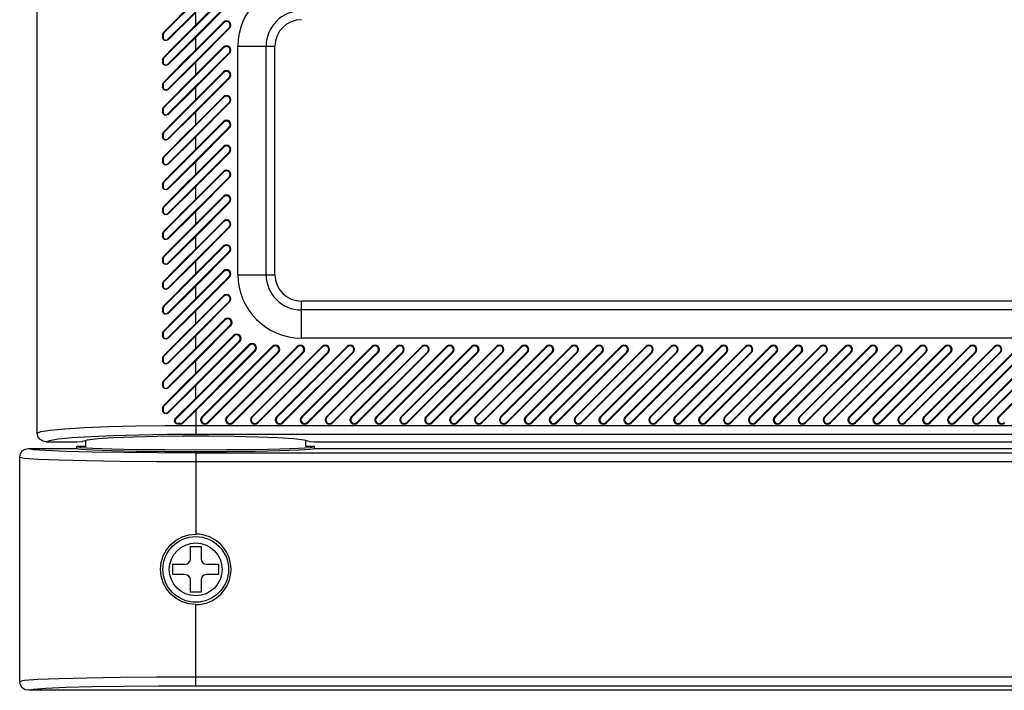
# Model space of a CAD drawing. Header units: millimetres. Extents: x 0 to 559, y 0 to 432.
# Tile 1 of 18: x 135 to 191, y 53 to 91. Entities that reach past the tile are written whole.
import ezdxf

# ---------------------------------------------------------------- set-up
doc = ezdxf.new("R2010")
doc.units = ezdxf.units.MM
doc.header["$LTSCALE"] = 30.734
doc.layers.get('0').update_dxf_attribs({"linetype": 'CONTINUOUS'})
doc.layers.add('02___PRT_ALL_AXES', color=7, linetype='CONTINUOUS')

msp = doc.modelspace()

# ---------------------------------------------------------------- linework, layer by layer
at = {"color": 7, "linetype": 'CONTINUOUS'}
for p, q in [((136.039, 67.304), (136.039, 98.304)), ((150.877, 97.7), (143.228, 90.051)), ((152.291, 97.7), (143.228, 88.637)), ((143.449, 89.689), (151.169, 97.408)), ((145.038, 90.508), (152.26, 97.731)), ((143.449, 88.275), (146.984, 91.809)), ((145.038, 89.801), (147.015, 91.778)), ((145.038, 90.508), (145.038, 91.215)), ((146.642, 90.636), (143.228, 87.223)), ((145.038, 89.094), (146.611, 90.667)), ((146.611, 90.667), (146.642, 90.636)), ((143.228, 90.051), (143.209, 90.071)), ((143.449, 86.861), (146.934, 90.345)), ((145.038, 88.387), (146.965, 90.314)), ((146.934, 90.345), (146.965, 90.314)), ((143.156, 89.941), (143.156, 89.799)), ((143.183, 89.941), (143.156, 89.941)), ((143.156, 89.799), (143.183, 89.799)), ((143.183, 89.941), (143.183, 89.799)), ((143.472, 89.667), (143.449, 89.689)), ((145.038, 89.094), (145.038, 89.801)), ((146.642, 89.222), (143.228, 85.809)), ((143.449, 85.446), (146.934, 88.93)), ((145.038, 87.68), (146.611, 89.253)), ((146.611, 89.253), (146.642, 89.222)), ((146.934, 88.93), (146.965, 88.9)), ((147.438, 76.304), (147.438, 89.304)), ((147.438, 89.304), (149.535, 89.304)), ((149.036, 76.304), (149.036, 89.304)), ((149.535, 76.304), (149.535, 89.304)), ((143.156, 88.527), (143.156, 88.385)), ((143.183, 88.527), (143.156, 88.527)), ((143.156, 88.385), (143.183, 88.385)), ((143.183, 88.527), (143.183, 88.385)), ((143.228, 88.637), (143.209, 88.656)), ((145.038, 86.973), (146.965, 88.9)), ((145.038, 87.68), (145.038, 88.387)), ((146.642, 87.808), (143.228, 84.395)), ((143.472, 88.252), (143.449, 88.275)), ((145.038, 86.266), (146.611, 87.839)), ((146.611, 87.839), (146.642, 87.808)), ((143.449, 84.032), (146.934, 87.516)), ((145.038, 85.559), (146.965, 87.485)), ((146.934, 87.516), (146.965, 87.485)), ((143.156, 87.112), (143.156, 86.971)), ((143.183, 87.112), (143.156, 87.112)), ((143.156, 86.971), (143.183, 86.971)), ((143.183, 87.112), (143.183, 86.971)), ((143.228, 87.223), (143.209, 87.242)), ((143.472, 86.838), (143.449, 86.861)), ((145.038, 86.266), (145.038, 86.973)), ((146.642, 86.394), (143.228, 82.98)), ((145.038, 84.851), (146.611, 86.425)), ((146.611, 86.425), (146.642, 86.394)), ((143.156, 85.698), (143.156, 85.557)), ((143.183, 85.698), (143.156, 85.698)), ((143.183, 85.698), (143.183, 85.557)), ((143.228, 85.809), (143.209, 85.828)), ((143.449, 82.618), (146.934, 86.102)), ((145.038, 84.144), (146.965, 86.071)), ((146.934, 86.102), (146.965, 86.071)), ((143.156, 85.557), (143.183, 85.557)), ((143.472, 85.424), (143.449, 85.446)), ((145.038, 84.851), (145.038, 85.559)), ((145.038, 83.437), (146.611, 85.01)), ((146.611, 85.01), (146.642, 84.979)), ((146.642, 84.979), (143.228, 81.566)), ((143.449, 81.204), (146.934, 84.688)), ((145.038, 82.73), (146.965, 84.657)), ((146.934, 84.688), (146.965, 84.657)), ((143.156, 84.284), (143.156, 84.143)), ((143.183, 84.284), (143.156, 84.284)), ((143.156, 84.143), (143.183, 84.143)), ((143.183, 84.284), (143.183, 84.143)), ((143.228, 84.395), (143.209, 84.414)), ((143.472, 84.01), (143.449, 84.032)), ((145.038, 83.437), (145.038, 84.144)), ((146.642, 83.565), (143.228, 80.152)), ((145.038, 82.023), (146.611, 83.596)), ((146.611, 83.596), (146.642, 83.565)), ((143.156, 82.87), (143.156, 82.728)), ((143.183, 82.87), (143.156, 82.87)), ((143.183, 82.87), (143.183, 82.728)), ((143.228, 82.98), (143.209, 83)), ((143.449, 79.789), (146.934, 83.274)), ((145.038, 81.316), (146.965, 83.243)), ((146.934, 83.274), (146.965, 83.243)), ((143.156, 82.728), (143.183, 82.728)), ((143.472, 82.595), (143.449, 82.618)), ((145.038, 82.023), (145.038, 82.73)), ((146.642, 82.151), (143.228, 78.738)), ((143.449, 78.375), (146.934, 81.859)), ((145.038, 80.609), (146.611, 82.182)), ((145.038, 79.902), (146.965, 81.828)), ((146.611, 82.182), (146.642, 82.151)), ((146.934, 81.859), (146.965, 81.828)), ((143.156, 81.456), (143.156, 81.314)), ((143.183, 81.456), (143.156, 81.456)), ((143.156, 81.314), (143.183, 81.314)), ((143.183, 81.456), (143.183, 81.314)), ((143.228, 81.566), (143.209, 81.585)), ((143.472, 81.181), (143.449, 81.204)), ((145.038, 80.609), (145.038, 81.316)), ((146.642, 80.737), (143.228, 77.323)), ((145.038, 79.195), (146.611, 80.768)), ((146.611, 80.768), (146.642, 80.737)), ((143.156, 80.041), (143.156, 79.9)), ((143.183, 80.041), (143.156, 80.041)), ((143.183, 80.041), (143.183, 79.9)), ((143.228, 80.152), (143.209, 80.171)), ((143.449, 76.961), (146.934, 80.445)), ((145.038, 78.487), (146.965, 80.414)), ((146.934, 80.445), (146.965, 80.414)), ((143.156, 79.9), (143.183, 79.9)), ((143.472, 79.767), (143.449, 79.789)), ((145.038, 79.195), (145.038, 79.902)), ((146.642, 79.323), (143.228, 75.909)), ((143.449, 75.547), (146.934, 79.031)), ((145.038, 77.78), (146.611, 79.354)), ((145.038, 77.073), (146.965, 79)), ((146.611, 79.354), (146.642, 79.323)), ((146.934, 79.031), (146.965, 79)), ((143.156, 78.627), (143.156, 78.486)), ((143.183, 78.627), (143.156, 78.627)), ((143.156, 78.486), (143.183, 78.486)), ((143.183, 78.627), (143.183, 78.486)), ((143.228, 78.738), (143.209, 78.757)), ((143.472, 78.353), (143.449, 78.375)), ((145.038, 77.78), (145.038, 78.487)), ((146.642, 77.908), (143.228, 74.495)), ((145.038, 76.366), (146.611, 77.939)), ((146.611, 77.939), (146.642, 77.908)), ((143.156, 77.213), (143.156, 77.072)), ((143.183, 77.213), (143.156, 77.213)), ((143.183, 77.213), (143.183, 77.072)), ((143.228, 77.323), (143.209, 77.343)), ((143.449, 74.133), (146.934, 77.617)), ((145.038, 75.659), (146.965, 77.586)), ((146.934, 77.617), (146.965, 77.586)), ((143.156, 77.072), (143.183, 77.072)), ((143.472, 76.939), (143.449, 76.961)), ((145.038, 76.366), (145.038, 77.073)), ((146.642, 76.494), (143.228, 73.081)), ((143.449, 72.718), (146.934, 76.203)), ((145.038, 74.952), (146.611, 76.525)), ((145.038, 74.245), (146.965, 76.172)), ((146.611, 76.525), (146.642, 76.494)), ((146.934, 76.203), (146.965, 76.172)), ((147.438, 76.304), (149.535, 76.304)), ((143.156, 75.799), (143.156, 75.657)), ((143.183, 75.799), (143.156, 75.799)), ((143.156, 75.657), (143.183, 75.657)), ((143.183, 75.799), (143.183, 75.657)), ((143.228, 75.909), (143.209, 75.929)), ((143.472, 75.524), (143.449, 75.547)), ((145.038, 74.952), (145.038, 75.659)), ((146.642, 75.08), (143.228, 71.667)), ((145.038, 73.538), (146.611, 75.111)), ((146.611, 75.111), (146.642, 75.08)), ((143.156, 74.385), (143.156, 74.243)), ((143.183, 74.385), (143.156, 74.385)), ((143.183, 74.385), (143.183, 74.243)), ((143.228, 74.495), (143.209, 74.514)), ((143.449, 71.304), (146.934, 74.788)), ((145.038, 72.831), (146.965, 74.757)), ((146.934, 74.788), (146.965, 74.757)), ((151.038, 72.704), (151.038, 74.802)), ((251.202, 74.802), (151.038, 74.802)), ((143.156, 74.243), (143.183, 74.243)), ((143.472, 74.11), (143.449, 74.133)), ((145.038, 73.538), (145.038, 74.245)), ((251.321, 74.302), (151.038, 74.302)), ((146.708, 73.732), (143.228, 70.252)), ((143.449, 69.89), (147, 73.441)), ((145.038, 72.123), (146.677, 73.763)), ((145.038, 71.416), (147.031, 73.41)), ((146.677, 73.763), (146.708, 73.732)), ((147, 73.441), (147.031, 73.41)), ((143.156, 72.97), (143.156, 72.829)), ((143.183, 72.97), (143.156, 72.97)), ((143.156, 72.829), (143.183, 72.829)), ((143.183, 72.97), (143.183, 72.829)), ((143.228, 73.081), (143.209, 73.1)), ((147.217, 72.826), (143.228, 68.838)), ((143.472, 72.696), (143.449, 72.718)), ((145.038, 70.709), (147.186, 72.857)), ((145.038, 72.123), (145.038, 72.831)), ((147.186, 72.857), (147.217, 72.826)), ((143.449, 68.476), (147.508, 72.535)), ((148.094, 72.289), (143.919, 68.114)), ((145.038, 70.002), (147.539, 72.504)), ((145.038, 69.295), (148.063, 72.32)), ((145.388, 68.231), (149.388, 72.231)), ((149.419, 72.2), (145.419, 68.2)), ((146.802, 68.231), (150.802, 72.231)), ((150.833, 72.2), (146.833, 68.2)), ((147.508, 72.535), (147.539, 72.504)), ((148.063, 72.32), (148.094, 72.289)), ((148.216, 68.231), (152.216, 72.231)), ((152.247, 72.2), (148.247, 68.2)), ((149.388, 72.231), (149.419, 72.2)), ((149.63, 68.231), (153.63, 72.231)), ((153.661, 72.2), (149.661, 68.2)), ((150.802, 72.231), (150.833, 72.2)), ((251.798, 72.704), (151.038, 72.704)), ((151.044, 68.231), (155.044, 72.231)), ((155.075, 72.2), (151.075, 68.2)), ((152.216, 72.231), (152.247, 72.2)), ((152.459, 68.231), (156.459, 72.231)), ((156.49, 72.2), (152.49, 68.2)), ((153.63, 72.231), (153.661, 72.2)), ((153.873, 68.231), (157.873, 72.231)), ((157.904, 72.2), (153.904, 68.2)), ((155.044, 72.231), (155.075, 72.2)), ((155.287, 68.231), (159.287, 72.231)), ((159.318, 72.2), (155.318, 68.2)), ((156.459, 72.231), (156.49, 72.2)), ((156.701, 68.231), (160.701, 72.231)), ((160.732, 72.2), (156.732, 68.2)), ((157.873, 72.231), (157.904, 72.2)), ((158.116, 68.231), (162.116, 72.231)), ((162.146, 72.2), (158.146, 68.2)), ((159.287, 72.231), (159.318, 72.2)), ((159.53, 68.231), (163.53, 72.231)), ((163.561, 72.2), (159.561, 68.2)), ((160.701, 72.231), (160.732, 72.2)), ((160.944, 68.231), (164.944, 72.231)), ((164.975, 72.2), (160.975, 68.2)), ((162.116, 72.231), (162.146, 72.2)), ((162.358, 68.231), (166.358, 72.231)), ((166.389, 72.2), (162.389, 68.2)), ((163.53, 72.231), (163.561, 72.2)), ((163.772, 68.231), (167.772, 72.231)), ((167.803, 72.2), (163.803, 68.2)), ((164.944, 72.231), (164.975, 72.2)), ((165.187, 68.231), (169.187, 72.231)), ((169.218, 72.2), (165.218, 68.2)), ((166.358, 72.231), (166.389, 72.2)), ((166.601, 68.231), (170.601, 72.231)), ((170.632, 72.2), (166.632, 68.2)), ((167.772, 72.231), (167.803, 72.2)), ((168.015, 68.231), (172.015, 72.231)), ((172.046, 72.2), (168.046, 68.2)), ((169.187, 72.231), (169.218, 72.2)), ((169.429, 68.231), (173.429, 72.231)), ((173.46, 72.2), (169.46, 68.2)), ((170.601, 72.231), (170.632, 72.2)), ((170.843, 68.231), (174.843, 72.231)), ((174.874, 72.2), (170.874, 68.2)), ((172.015, 72.231), (172.046, 72.2)), ((172.258, 68.231), (176.258, 72.231)), ((176.289, 72.2), (172.289, 68.2)), ((173.429, 72.231), (173.46, 72.2)), ((173.672, 68.231), (177.672, 72.231)), ((177.703, 72.2), (173.703, 68.2)), ((174.843, 72.231), (174.874, 72.2)), ((175.086, 68.231), (179.086, 72.231)), ((179.117, 72.2), (175.117, 68.2)), ((176.258, 72.231), (176.289, 72.2)), ((176.5, 68.231), (180.5, 72.231)), ((180.531, 72.2), (176.531, 68.2)), ((177.672, 72.231), (177.703, 72.2)), ((177.914, 68.231), (181.914, 72.231)), ((181.945, 72.2), (177.945, 68.2)), ((179.086, 72.231), (179.117, 72.2)), ((179.329, 68.231), (183.329, 72.231)), ((183.36, 72.2), (179.36, 68.2)), ((180.5, 72.231), (180.531, 72.2)), ((180.743, 68.231), (184.743, 72.231)), ((184.774, 72.2), (180.774, 68.2)), ((181.914, 72.231), (181.945, 72.2)), ((182.157, 68.231), (186.157, 72.231)), ((186.188, 72.2), (182.188, 68.2)), ((183.329, 72.231), (183.36, 72.2)), ((183.571, 68.231), (187.571, 72.231)), ((187.602, 72.2), (183.602, 68.2)), ((184.743, 72.231), (184.774, 72.2)), ((184.986, 68.231), (188.986, 72.231)), ((189.016, 72.2), (185.016, 68.2)), ((186.157, 72.231), (186.188, 72.2)), ((186.4, 68.231), (190.4, 72.231)), ((190.431, 72.2), (186.431, 68.2)), ((187.571, 72.231), (187.602, 72.2)), ((187.814, 68.231), (191.814, 72.231)), ((191.845, 72.2), (187.845, 68.2)), ((188.986, 72.231), (189.016, 72.2)), ((189.228, 68.231), (193.228, 72.231)), ((193.259, 72.2), (189.259, 68.2)), ((190.4, 72.231), (190.431, 72.2)), ((190.642, 68.231), (194.642, 72.231)), ((194.673, 72.2), (190.673, 68.2)), ((143.228, 71.667), (143.209, 71.686)), ((144.281, 67.893), (148.385, 71.997)), ((145.038, 68.588), (148.416, 71.966)), ((145.71, 67.908), (149.71, 71.908)), ((145.741, 67.877), (149.741, 71.877)), ((147.124, 67.908), (151.124, 71.908)), ((147.155, 67.877), (151.155, 71.877)), ((148.385, 71.997), (148.416, 71.966)), ((148.539, 67.908), (152.539, 71.908)), ((148.57, 67.877), (152.57, 71.877)), ((149.71, 71.908), (149.741, 71.877)), ((149.953, 67.908), (153.953, 71.908)), ((149.984, 67.877), (153.984, 71.877)), ((151.124, 71.908), (151.155, 71.877)), ((151.367, 67.908), (155.367, 71.908)), ((151.398, 67.877), (155.398, 71.877)), ((152.539, 71.908), (152.57, 71.877)), ((152.781, 67.908), (156.781, 71.908)), ((152.812, 67.877), (156.812, 71.877)), ((153.953, 71.908), (153.984, 71.877)), ((154.195, 67.908), (158.195, 71.908)), ((154.226, 67.877), (158.226, 71.877)), ((155.367, 71.908), (155.398, 71.877)), ((155.61, 67.908), (159.61, 71.908)), ((155.641, 67.877), (159.641, 71.877)), ((156.781, 71.908), (156.812, 71.877)), ((157.024, 67.908), (161.024, 71.908)), ((157.055, 67.877), (161.055, 71.877)), ((158.195, 71.908), (158.226, 71.877)), ((158.438, 67.908), (162.438, 71.908)), ((158.469, 67.877), (162.469, 71.877)), ((159.61, 71.908), (159.641, 71.877)), ((159.852, 67.908), (163.852, 71.908)), ((159.883, 67.877), (163.883, 71.877)), ((161.024, 71.908), (161.055, 71.877)), ((161.267, 67.908), (165.267, 71.908)), ((161.297, 67.877), (165.297, 71.877)), ((162.438, 71.908), (162.469, 71.877)), ((162.681, 67.908), (166.681, 71.908)), ((162.712, 67.877), (166.712, 71.877)), ((163.852, 71.908), (163.883, 71.877)), ((164.095, 67.908), (168.095, 71.908)), ((164.126, 67.877), (168.126, 71.877)), ((165.267, 71.908), (165.297, 71.877)), ((165.509, 67.908), (169.509, 71.908)), ((165.54, 67.877), (169.54, 71.877)), ((166.681, 71.908), (166.712, 71.877)), ((166.923, 67.908), (170.923, 71.908)), ((166.954, 67.877), (170.954, 71.877)), ((168.095, 71.908), (168.126, 71.877)), ((168.338, 67.908), (172.338, 71.908)), ((168.369, 67.877), (172.369, 71.877)), ((169.509, 71.908), (169.54, 71.877)), ((169.752, 67.908), (173.752, 71.908)), ((169.783, 67.877), (173.783, 71.877)), ((170.923, 71.908), (170.954, 71.877)), ((171.166, 67.908), (175.166, 71.908)), ((171.197, 67.877), (175.197, 71.877)), ((172.338, 71.908), (172.369, 71.877)), ((172.58, 67.908), (176.58, 71.908)), ((172.611, 67.877), (176.611, 71.877)), ((173.752, 71.908), (173.783, 71.877)), ((173.994, 67.908), (177.994, 71.908)), ((174.025, 67.877), (178.025, 71.877)), ((175.166, 71.908), (175.197, 71.877)), ((175.409, 67.908), (179.409, 71.908)), ((175.44, 67.877), (179.44, 71.877)), ((176.58, 71.908), (176.611, 71.877)), ((176.823, 67.908), (180.823, 71.908)), ((176.854, 67.877), (180.854, 71.877)), ((177.994, 71.908), (178.025, 71.877)), ((178.237, 67.908), (182.237, 71.908)), ((178.268, 67.877), (182.268, 71.877)), ((179.409, 71.908), (179.44, 71.877)), ((179.651, 67.908), (183.651, 71.908)), ((179.682, 67.877), (183.682, 71.877)), ((180.823, 71.908), (180.854, 71.877)), ((181.066, 67.908), (185.066, 71.908)), ((181.096, 67.877), (185.096, 71.877)), ((182.237, 71.908), (182.268, 71.877)), ((182.48, 67.908), (186.48, 71.908)), ((182.511, 67.877), (186.511, 71.877)), ((183.651, 71.908), (183.682, 71.877)), ((183.894, 67.908), (187.894, 71.908)), ((183.925, 67.877), (187.925, 71.877)), ((185.066, 71.908), (185.096, 71.877)), ((185.308, 67.908), (189.308, 71.908)), ((185.339, 67.877), (189.339, 71.877)), ((186.48, 71.908), (186.511, 71.877)), ((186.722, 67.908), (190.722, 71.908)), ((186.753, 67.877), (190.753, 71.877)), ((187.894, 71.908), (187.925, 71.877)), ((188.137, 67.908), (192.137, 71.908)), ((188.168, 67.877), (192.168, 71.877)), ((189.308, 71.908), (189.339, 71.877)), ((189.551, 67.908), (193.551, 71.908)), ((189.582, 67.877), (193.582, 71.877)), ((190.722, 71.908), (190.753, 71.877)), ((143.156, 71.556), (143.156, 71.415)), ((143.183, 71.556), (143.156, 71.556)), ((143.156, 71.415), (143.183, 71.415)), ((143.183, 71.556), (143.183, 71.415)), ((143.472, 71.282), (143.449, 71.304)), ((145.038, 70.709), (145.038, 71.416)), ((143.156, 70.142), (143.156, 70)), ((143.183, 70.142), (143.156, 70.142)), ((143.156, 70), (143.183, 70)), ((143.183, 70.142), (143.183, 70)), ((143.228, 70.252), (143.209, 70.272)), ((145.038, 69.295), (145.038, 70.002)), ((143.472, 69.868), (143.449, 69.89)), ((143.228, 68.838), (143.209, 68.858)), ((143.156, 68.728), (143.156, 68.586)), ((143.183, 68.728), (143.156, 68.728)), ((143.156, 68.586), (143.183, 68.586)), ((143.183, 68.728), (143.183, 68.586)), ((143.472, 68.453), (143.449, 68.476)), ((145.038, 68.588), (145.038, 67.243)), ((145.419, 68.2), (145.388, 68.231)), ((146.833, 68.2), (146.802, 68.231)), ((148.247, 68.2), (148.216, 68.231)), ((149.661, 68.2), (149.63, 68.231)), ((151.075, 68.2), (151.044, 68.231)), ((152.49, 68.2), (152.459, 68.231)), ((153.904, 68.2), (153.873, 68.231)), ((155.318, 68.2), (155.287, 68.231)), ((156.732, 68.2), (156.701, 68.231)), ((158.146, 68.2), (158.116, 68.231)), ((159.561, 68.2), (159.53, 68.231)), ((160.975, 68.2), (160.944, 68.231)), ((162.389, 68.2), (162.358, 68.231)), ((163.803, 68.2), (163.772, 68.231)), ((165.218, 68.2), (165.187, 68.231)), ((166.632, 68.2), (166.601, 68.231)), ((168.046, 68.2), (168.015, 68.231)), ((169.46, 68.2), (169.429, 68.231)), ((170.874, 68.2), (170.843, 68.231)), ((172.289, 68.2), (172.258, 68.231)), ((173.703, 68.2), (173.672, 68.231)), ((175.117, 68.2), (175.086, 68.231)), ((176.531, 68.2), (176.5, 68.231)), ((177.945, 68.2), (177.914, 68.231)), ((179.36, 68.2), (179.329, 68.231)), ((180.774, 68.2), (180.743, 68.231)), ((182.188, 68.2), (182.157, 68.231)), ((183.602, 68.2), (183.571, 68.231)), ((185.016, 68.2), (184.986, 68.231)), ((186.431, 68.2), (186.4, 68.231)), ((187.845, 68.2), (187.814, 68.231)), ((189.259, 68.2), (189.228, 68.231)), ((190.673, 68.2), (190.642, 68.231)), ((143.919, 68.114), (143.893, 68.141)), ((144.029, 67.848), (144.029, 67.809)), ((144.171, 67.848), (144.029, 67.848)), ((144.171, 67.808), (144.029, 67.809)), ((144.171, 67.808), (144.171, 67.848)), ((144.31, 67.864), (144.281, 67.893)), ((145.038, 67.742), (254.162, 67.742)), ((145.741, 67.877), (145.71, 67.908)), ((147.155, 67.877), (147.124, 67.908)), ((148.57, 67.877), (148.539, 67.908)), ((149.984, 67.877), (149.953, 67.908)), ((151.398, 67.877), (151.367, 67.908)), ((152.812, 67.877), (152.781, 67.908)), ((154.226, 67.877), (154.195, 67.908)), ((155.641, 67.877), (155.61, 67.908)), ((157.055, 67.877), (157.024, 67.908)), ((158.469, 67.877), (158.438, 67.908)), ((159.883, 67.877), (159.852, 67.908)), ((161.297, 67.877), (161.267, 67.908)), ((162.712, 67.877), (162.681, 67.908)), ((164.126, 67.877), (164.095, 67.908)), ((165.54, 67.877), (165.509, 67.908)), ((166.954, 67.877), (166.923, 67.908)), ((168.369, 67.877), (168.338, 67.908)), ((169.783, 67.877), (169.752, 67.908)), ((171.197, 67.877), (171.166, 67.908)), ((172.611, 67.877), (172.58, 67.908)), ((174.025, 67.877), (173.994, 67.908)), ((175.44, 67.877), (175.409, 67.908)), ((176.854, 67.877), (176.823, 67.908)), ((178.268, 67.877), (178.237, 67.908)), ((179.682, 67.877), (179.651, 67.908)), ((181.096, 67.877), (181.066, 67.908)), ((182.511, 67.877), (182.48, 67.908)), ((183.925, 67.877), (183.894, 67.908)), ((185.339, 67.877), (185.308, 67.908)), ((186.753, 67.877), (186.722, 67.908)), ((188.168, 67.877), (188.137, 67.908)), ((189.582, 67.877), (189.551, 67.908)), ((145.038, 67.243), (254.472, 67.243)), ((136.539, 66.804), (138.303, 66.804)), ((138.303, 66.804), (138.602, 66.819)), ((138.788, 66.531), (138.788, 66.871)), ((151.288, 66.531), (151.288, 66.871)), ((151.473, 66.819), (151.773, 66.804)), ((151.773, 66.804), (254.745, 66.804)), ((135.539, 66.431), (138.288, 66.431)), ((138.288, 66.431), (138.288, 66.531)), ((138.288, 66.531), (138.518, 66.485)), ((138.788, 66.531), (138.288, 66.531)), ((138.288, 66.431), (138.518, 66.385)), ((145.038, 66.186), (145.038, 61.558)), ((145.038, 66.186), (255.145, 66.186)), ((151.788, 66.531), (151.288, 66.531)), ((151.558, 66.485), (151.788, 66.531)), ((151.558, 66.385), (151.788, 66.431)), ((151.788, 66.431), (151.788, 66.531)), ((151.788, 66.431), (254.995, 66.431)), ((135.039, 53.177), (135.039, 65.931)), ((145.038, 65.686), (255.451, 65.686)), ((144.738, 60.154), (144.738, 60.854)), ((144.738, 60.854), (145.338, 60.854)), ((145.338, 60.854), (145.338, 60.154)), ((143.738, 59.254), (143.738, 59.854)), ((143.738, 59.854), (144.438, 59.854)), ((145.638, 59.854), (146.338, 59.854)), ((146.338, 59.854), (146.338, 59.254)), ((144.438, 59.254), (143.738, 59.254)), ((144.738, 58.254), (144.738, 58.954)), ((145.338, 58.954), (145.338, 58.254)), ((146.338, 59.254), (145.638, 59.254)), ((145.338, 58.254), (144.738, 58.254)), ((145.038, 52.922), (145.038, 57.55)), ((274.309, 53.422), (145.038, 53.422)), ((380.038, 52.677), (135.539, 52.677)), ((276.704, 52.922), (145.038, 52.922))]:
    msp.add_line(p, q, dxfattribs=at)
for points in [[(143.209, 90.071), (143.814, 90.689), (144.425, 91.307), (145.038, 91.922)], [(143.472, 89.667), (143.987, 90.172), (144.51, 90.689), (145.038, 91.215)], [(143.156, 89.941), (143.162, 89.988), (143.18, 90.032), (143.209, 90.071)], [(143.209, 88.656), (143.814, 89.274), (144.425, 89.893), (145.038, 90.508)], [(143.472, 89.667), (143.376, 89.617), (143.269, 89.628), (143.187, 89.697), (143.156, 89.799)], [(143.472, 88.252), (143.987, 88.758), (144.51, 89.275), (145.038, 89.801)], [(143.209, 87.242), (143.814, 87.86), (144.425, 88.479), (145.038, 89.094)], [(143.156, 88.527), (143.162, 88.574), (143.18, 88.618), (143.209, 88.656)], [(143.472, 88.252), (143.376, 88.202), (143.269, 88.214), (143.187, 88.282), (143.156, 88.385)], [(143.472, 86.838), (143.987, 87.344), (144.51, 87.861), (145.038, 88.387)], [(143.209, 85.828), (143.814, 86.446), (144.425, 87.065), (145.038, 87.68)], [(143.156, 87.112), (143.162, 87.16), (143.18, 87.204), (143.209, 87.242)], [(143.472, 86.838), (143.376, 86.788), (143.269, 86.8), (143.187, 86.868), (143.156, 86.971)], [(143.472, 85.424), (143.987, 85.929), (144.51, 86.447), (145.038, 86.973)], [(143.209, 84.414), (143.814, 85.032), (144.425, 85.651), (145.038, 86.266)], [(143.156, 85.698), (143.162, 85.745), (143.18, 85.79), (143.209, 85.828)], [(143.472, 85.424), (143.376, 85.374), (143.269, 85.386), (143.187, 85.454), (143.156, 85.557)], [(143.472, 84.01), (143.987, 84.515), (144.51, 85.032), (145.038, 85.559)], [(143.209, 83), (143.814, 83.618), (144.425, 84.236), (145.038, 84.851)], [(143.156, 84.284), (143.162, 84.331), (143.18, 84.375), (143.209, 84.414)], [(143.472, 84.01), (143.376, 83.96), (143.269, 83.972), (143.187, 84.04), (143.156, 84.143)], [(143.472, 82.595), (143.987, 83.101), (144.51, 83.618), (145.038, 84.144)], [(143.209, 81.585), (143.814, 82.203), (144.425, 82.822), (145.038, 83.437)], [(143.156, 82.87), (143.162, 82.917), (143.18, 82.961), (143.209, 83)], [(143.472, 82.595), (143.376, 82.546), (143.269, 82.557), (143.187, 82.626), (143.156, 82.728)], [(143.472, 81.181), (143.987, 81.687), (144.51, 82.204), (145.038, 82.73)], [(143.209, 80.171), (143.814, 80.789), (144.425, 81.408), (145.038, 82.023)], [(143.156, 81.456), (143.162, 81.503), (143.18, 81.547), (143.209, 81.585)], [(143.472, 81.181), (143.376, 81.131), (143.269, 81.143), (143.187, 81.211), (143.156, 81.314)], [(143.472, 79.767), (143.987, 80.272), (144.51, 80.79), (145.038, 81.316)], [(143.209, 78.757), (143.814, 79.375), (144.425, 79.994), (145.038, 80.609)], [(143.156, 80.041), (143.162, 80.089), (143.18, 80.133), (143.209, 80.171)], [(143.472, 79.767), (143.376, 79.717), (143.269, 79.729), (143.187, 79.797), (143.156, 79.9)], [(143.472, 78.353), (143.987, 78.858), (144.51, 79.375), (145.038, 79.902)], [(143.209, 77.343), (143.814, 77.961), (144.425, 78.58), (145.038, 79.195)], [(143.156, 78.627), (143.162, 78.674), (143.18, 78.719), (143.209, 78.757)], [(143.472, 78.353), (143.376, 78.303), (143.269, 78.315), (143.187, 78.383), (143.156, 78.486)], [(143.472, 76.939), (143.987, 77.444), (144.51, 77.961), (145.038, 78.487)], [(143.209, 75.929), (143.814, 76.546), (144.425, 77.165), (145.038, 77.78)], [(143.156, 77.213), (143.162, 77.26), (143.18, 77.304), (143.209, 77.343)], [(143.472, 76.939), (143.376, 76.889), (143.269, 76.901), (143.187, 76.969), (143.156, 77.072)], [(143.472, 75.524), (143.987, 76.03), (144.51, 76.547), (145.038, 77.073)], [(143.209, 74.514), (143.814, 75.132), (144.425, 75.751), (145.038, 76.366)], [(143.156, 75.799), (143.162, 75.846), (143.18, 75.89), (143.209, 75.929)], [(143.472, 75.524), (143.376, 75.475), (143.269, 75.486), (143.187, 75.554), (143.156, 75.657)], [(143.472, 74.11), (143.987, 74.616), (144.51, 75.133), (145.038, 75.659)], [(143.209, 73.1), (143.814, 73.718), (144.425, 74.337), (145.038, 74.952)], [(143.156, 74.385), (143.162, 74.432), (143.18, 74.476), (143.209, 74.514)], [(143.472, 74.11), (143.376, 74.06), (143.269, 74.072), (143.187, 74.14), (143.156, 74.243)], [(143.472, 72.696), (143.987, 73.201), (144.51, 73.719), (145.038, 74.245)], [(143.209, 71.686), (143.814, 72.304), (144.425, 72.923), (145.038, 73.538)], [(143.156, 72.97), (143.162, 73.018), (143.18, 73.062), (143.209, 73.1)], [(143.472, 72.696), (143.376, 72.646), (143.269, 72.658), (143.187, 72.726), (143.156, 72.829)], [(143.472, 71.282), (143.987, 71.787), (144.51, 72.304), (145.038, 72.831)], [(143.156, 71.556), (143.162, 71.603), (143.18, 71.648), (143.209, 71.686)], [(143.209, 70.272), (143.814, 70.89), (144.425, 71.508), (145.038, 72.123)], [(143.472, 71.282), (143.376, 71.232), (143.269, 71.244), (143.187, 71.312), (143.156, 71.415)], [(143.472, 69.868), (143.987, 70.373), (144.51, 70.89), (145.038, 71.416)], [(143.209, 68.858), (143.814, 69.475), (144.425, 70.094), (145.038, 70.709)], [(143.156, 70.142), (143.162, 70.189), (143.18, 70.233), (143.209, 70.272)], [(143.472, 69.868), (143.376, 69.818), (143.269, 69.83), (143.187, 69.898), (143.156, 70)], [(143.472, 68.453), (143.987, 68.959), (144.51, 69.476), (145.038, 70.002)], [(143.156, 68.728), (143.162, 68.775), (143.18, 68.819), (143.209, 68.858)], [(143.893, 68.141), (144.274, 68.527), (144.656, 68.912), (145.038, 69.295)], [(143.472, 68.453), (143.376, 68.403), (143.269, 68.415), (143.187, 68.483), (143.156, 68.586)], [(144.31, 67.864), (144.552, 68.104), (144.794, 68.345), (145.038, 68.588)], [(136.039, 67.304), (136.238, 67.39), (136.767, 67.472), (137.609, 67.548), (138.729, 67.614), (140.087, 67.669), (141.631, 67.709), (143.302, 67.734), (145.038, 67.742)], [(144.029, 67.809), (143.941, 67.831), (143.873, 67.89), (143.839, 67.973), (143.846, 68.063), (143.893, 68.141)], [(144.31, 67.864), (144.27, 67.833), (144.222, 67.814), (144.171, 67.808)], [(136.539, 66.804), (136.348, 66.842), (136.185, 66.951), (136.077, 67.114), (136.039, 67.304)], [(136.539, 66.804), (136.723, 66.89), (137.221, 66.972), (138.015, 67.048), (139.074, 67.115), (140.357, 67.169), (141.817, 67.21), (143.398, 67.235), (145.038, 67.243)], [(151.473, 66.819), (151.204, 66.895), (150.605, 66.967), (149.709, 67.029), (148.564, 67.079), (147.232, 67.114), (145.782, 67.132), (144.293, 67.132), (142.844, 67.114), (141.511, 67.079), (140.366, 67.029), (139.47, 66.967), (138.871, 66.895), (138.602, 66.819)], [(135.039, 65.931), (135.077, 66.122), (135.186, 66.285), (135.349, 66.394), (135.539, 66.431)], [(135.539, 66.431), (135.801, 66.376), (136.52, 66.324), (137.66, 66.278)], [(137.66, 66.278), (139.163, 66.239), (140.956, 66.21), (142.95, 66.192), (145.038, 66.186)], [(138.518, 66.485), (139.192, 66.443), (140.265, 66.406), (141.663, 66.378), (143.291, 66.36), (145.038, 66.354), (146.784, 66.36), (148.412, 66.378), (149.81, 66.406), (150.883, 66.443), (151.558, 66.485)], [(138.518, 66.385), (139.192, 66.343), (140.265, 66.306), (141.663, 66.278), (143.291, 66.26), (145.038, 66.254), (146.784, 66.26), (148.412, 66.278), (149.81, 66.306), (150.883, 66.343), (151.558, 66.385)], [(135.039, 65.931), (135.318, 65.876), (136.075, 65.824), (137.273, 65.778), (138.853, 65.739), (140.738, 65.71), (142.834, 65.692), (145.038, 65.686)], [(143.038, 59.554), (143.076, 59.945), (143.19, 60.32), (143.374, 60.666), (143.621, 60.968), (143.923, 61.217), (144.268, 61.403), (144.644, 61.518), (145.038, 61.558)], [(145.038, 57.55), (144.644, 57.59), (144.267, 57.705), (143.921, 57.892), (143.62, 58.141), (143.373, 58.444), (143.189, 58.789), (143.076, 59.163), (143.038, 59.554)], [(145.038, 53.422), (142.835, 53.416), (140.739, 53.398), (138.854, 53.369), (137.274, 53.33), (136.075, 53.284), (135.318, 53.232), (135.039, 53.177)], [(135.539, 52.677), (135.349, 52.714), (135.186, 52.823), (135.077, 52.986), (135.039, 53.177)], [(145.038, 52.922), (142.951, 52.916), (140.957, 52.898), (139.163, 52.869), (137.66, 52.83), (136.521, 52.784), (135.802, 52.732), (135.539, 52.677)]]:
    msp.add_lwpolyline(points, dxfattribs=at)
msp.add_circle((145.038, 59.554), 1.867, dxfattribs=at)
for centre, radius, start, end in [((151.038, 89.304), 3.6, 90, 180), ((151.038, 89.304), 2.002, 90, 180), ((146.788, 90.491), 0.25, 315, 135), ((146.788, 90.491), 0.206, 315, 135), ((151.038, 89.304), 1.502, 90, 180), ((143.339, 89.941), 0.156, 135, 180), ((143.339, 89.799), 0.156, 180, 315), ((146.788, 89.076), 0.25, 315, 135), ((146.788, 89.076), 0.206, 315, 135), ((143.339, 88.527), 0.156, 135, 180), ((143.339, 88.385), 0.156, 180, 315), ((146.788, 87.662), 0.25, 315, 135), ((146.788, 87.662), 0.206, 315, 135), ((143.339, 87.112), 0.156, 135, 180), ((143.339, 86.971), 0.156, 180, 315), ((146.788, 86.248), 0.25, 315, 135), ((146.788, 86.248), 0.206, 315, 135), ((143.339, 85.698), 0.156, 135, 180), ((143.339, 85.557), 0.156, 180, 315), ((146.788, 84.834), 0.25, 315, 135), ((146.788, 84.834), 0.206, 315, 135), ((143.339, 84.284), 0.156, 135, 180), ((143.339, 84.143), 0.156, 180, 315), ((146.788, 83.419), 0.25, 315, 135), ((146.788, 83.419), 0.206, 315, 135), ((143.339, 82.87), 0.156, 135, 180), ((143.339, 82.728), 0.156, 180, 315), ((146.788, 82.005), 0.25, 315, 135), ((146.788, 82.005), 0.206, 315, 135), ((143.339, 81.456), 0.156, 135, 180), ((143.339, 81.314), 0.156, 180, 315), ((146.788, 80.591), 0.25, 315, 135), ((146.788, 80.591), 0.206, 315, 135), ((143.339, 80.041), 0.156, 135, 180), ((143.339, 79.9), 0.156, 180, 315), ((146.788, 79.177), 0.25, 315, 135), ((146.788, 79.177), 0.206, 315, 135), ((143.339, 78.627), 0.156, 135, 180), ((143.339, 78.486), 0.156, 180, 315), ((146.788, 77.763), 0.25, 315, 135), ((146.788, 77.763), 0.206, 315, 135), ((143.339, 77.213), 0.156, 135, 180), ((143.339, 77.072), 0.156, 180, 315), ((146.788, 76.348), 0.25, 315, 135), ((146.788, 76.348), 0.206, 315, 135), ((151.038, 76.304), 3.6, 180, 270), ((151.038, 76.304), 2.002, 180, 270), ((151.038, 76.304), 1.502, 180, 270), ((143.339, 75.799), 0.156, 135, 180), ((143.339, 75.657), 0.156, 180, 315), ((146.788, 74.934), 0.25, 315, 135), ((146.788, 74.934), 0.206, 315, 135), ((143.339, 74.385), 0.156, 135, 180), ((143.339, 74.243), 0.156, 180, 315), ((146.854, 73.586), 0.25, 315, 135), ((146.854, 73.586), 0.206, 315, 135), ((143.339, 72.97), 0.156, 135, 180), ((143.339, 72.829), 0.156, 180, 315), ((147.362, 72.68), 0.25, 315, 135), ((147.362, 72.68), 0.206, 315, 135), ((148.239, 72.143), 0.25, 315, 135), ((148.239, 72.143), 0.206, 315, 135), ((149.564, 72.054), 0.25, 315, 135), ((149.564, 72.054), 0.206, 315, 135), ((150.979, 72.054), 0.25, 315, 135), ((150.979, 72.054), 0.206, 315, 135), ((152.393, 72.054), 0.25, 315, 135), ((152.393, 72.054), 0.206, 315, 135), ((153.807, 72.054), 0.25, 315, 135), ((153.807, 72.054), 0.206, 315, 135), ((155.221, 72.054), 0.25, 315, 135), ((155.221, 72.054), 0.206, 315, 135), ((156.635, 72.054), 0.25, 315, 135), ((156.635, 72.054), 0.206, 315, 135), ((158.05, 72.054), 0.25, 315, 135), ((158.05, 72.054), 0.206, 315, 135), ((159.464, 72.054), 0.25, 315, 135), ((159.464, 72.054), 0.206, 315, 135), ((160.878, 72.054), 0.25, 315, 135), ((160.878, 72.054), 0.206, 315, 135), ((162.292, 72.054), 0.25, 315, 135), ((162.292, 72.054), 0.206, 315, 135), ((163.706, 72.054), 0.25, 315, 135), ((163.706, 72.054), 0.206, 315, 135), ((165.121, 72.054), 0.25, 315, 135), ((165.121, 72.054), 0.206, 315, 135), ((166.535, 72.054), 0.25, 315, 135), ((166.535, 72.054), 0.206, 315, 135), ((167.949, 72.054), 0.25, 315, 135), ((167.949, 72.054), 0.206, 315, 135), ((169.363, 72.054), 0.25, 315, 135), ((169.363, 72.054), 0.206, 315, 135), ((170.778, 72.054), 0.25, 315, 135), ((170.778, 72.054), 0.206, 315, 135), ((172.192, 72.054), 0.25, 315, 135), ((172.192, 72.054), 0.206, 315, 135), ((173.606, 72.054), 0.25, 315, 135), ((173.606, 72.054), 0.206, 315, 135), ((175.02, 72.054), 0.25, 315, 135), ((175.02, 72.054), 0.206, 315, 135), ((176.434, 72.054), 0.25, 315, 135), ((176.434, 72.054), 0.206, 315, 135), ((177.849, 72.054), 0.25, 315, 135), ((177.849, 72.054), 0.206, 315, 135), ((179.263, 72.054), 0.25, 315, 135), ((179.263, 72.054), 0.206, 315, 135), ((180.677, 72.054), 0.25, 315, 135), ((180.677, 72.054), 0.206, 315, 135), ((182.091, 72.054), 0.25, 315, 135), ((182.091, 72.054), 0.206, 315, 135), ((183.505, 72.054), 0.25, 315, 135), ((183.505, 72.054), 0.206, 315, 135), ((184.92, 72.054), 0.25, 315, 135), ((184.92, 72.054), 0.206, 315, 135), ((186.334, 72.054), 0.25, 315, 135), ((186.334, 72.054), 0.206, 315, 135), ((187.748, 72.054), 0.25, 315, 135), ((187.748, 72.054), 0.206, 315, 135), ((189.162, 72.054), 0.25, 315, 135), ((189.162, 72.054), 0.206, 315, 135), ((190.577, 72.054), 0.25, 315, 135), ((190.577, 72.054), 0.206, 315, 135), ((143.339, 71.556), 0.156, 135, 180), ((143.339, 71.415), 0.156, 180, 315), ((143.339, 70.142), 0.156, 135, 180), ((143.339, 70), 0.156, 180, 315), ((143.339, 68.728), 0.156, 135, 180), ((143.339, 68.586), 0.156, 180, 315), ((145.564, 68.054), 0.25, 135, 315), ((146.979, 68.054), 0.25, 135, 315), ((148.393, 68.054), 0.25, 135, 315), ((149.807, 68.054), 0.25, 135, 315), ((151.221, 68.054), 0.25, 135, 315), ((152.635, 68.054), 0.25, 135, 315), ((154.05, 68.054), 0.25, 135, 315), ((155.464, 68.054), 0.25, 135, 315), ((156.878, 68.054), 0.25, 135, 315), ((158.292, 68.054), 0.25, 135, 315), ((159.706, 68.054), 0.25, 135, 315), ((161.121, 68.054), 0.25, 135, 315), ((162.535, 68.054), 0.25, 135, 315), ((163.949, 68.054), 0.25, 135, 315), ((165.363, 68.054), 0.25, 135, 315), ((166.778, 68.054), 0.25, 135, 315), ((168.192, 68.054), 0.25, 135, 315), ((169.606, 68.054), 0.25, 135, 315), ((171.02, 68.054), 0.25, 135, 315), ((172.434, 68.054), 0.25, 135, 315), ((173.849, 68.054), 0.25, 135, 315), ((175.263, 68.054), 0.25, 135, 315), ((176.677, 68.054), 0.25, 135, 315), ((178.091, 68.054), 0.25, 135, 315), ((179.505, 68.054), 0.25, 135, 315), ((180.92, 68.054), 0.25, 135, 315), ((182.334, 68.054), 0.25, 135, 315), ((183.748, 68.054), 0.25, 135, 315), ((185.162, 68.054), 0.25, 135, 315), ((186.577, 68.054), 0.25, 135, 315), ((187.991, 68.054), 0.25, 135, 315), ((189.405, 68.054), 0.25, 135, 315), ((190.819, 68.054), 0.25, 135, 315), ((144.029, 68.004), 0.156, 135, 270), ((144.171, 68.004), 0.156, 270, 315), ((145.564, 68.054), 0.206, 135, 315), ((146.979, 68.054), 0.206, 135, 315), ((148.393, 68.054), 0.206, 135, 315), ((149.807, 68.054), 0.206, 135, 315), ((151.221, 68.054), 0.206, 135, 315), ((152.635, 68.054), 0.206, 135, 315), ((154.05, 68.054), 0.206, 135, 315), ((155.464, 68.054), 0.206, 135, 315), ((156.878, 68.054), 0.206, 135, 315), ((158.292, 68.054), 0.206, 135, 315), ((159.706, 68.054), 0.206, 135, 315), ((161.121, 68.054), 0.206, 135, 315), ((162.535, 68.054), 0.206, 135, 315), ((163.949, 68.054), 0.206, 135, 315), ((165.363, 68.054), 0.206, 135, 315), ((166.778, 68.054), 0.206, 135, 315), ((168.192, 68.054), 0.206, 135, 315), ((169.606, 68.054), 0.206, 135, 315), ((171.02, 68.054), 0.206, 135, 315), ((172.434, 68.054), 0.206, 135, 315), ((173.849, 68.054), 0.206, 135, 315), ((175.263, 68.054), 0.206, 135, 315), ((176.677, 68.054), 0.206, 135, 315), ((178.091, 68.054), 0.206, 135, 315), ((179.505, 68.054), 0.206, 135, 315), ((180.92, 68.054), 0.206, 135, 315), ((182.334, 68.054), 0.206, 135, 315), ((183.748, 68.054), 0.206, 135, 315), ((185.162, 68.054), 0.206, 135, 315), ((186.577, 68.054), 0.206, 135, 315), ((187.991, 68.054), 0.206, 135, 315), ((189.405, 68.054), 0.206, 135, 315), ((190.819, 68.054), 0.206, 135, 315), ((145.038, 59.554), 2.004, 270, 90), ((144.438, 60.154), 0.3, 270, 360), ((145.638, 60.154), 0.3, 180, 270), ((144.438, 58.954), 0.3, 0, 90), ((145.638, 58.954), 0.3, 90, 180)]:
    msp.add_arc(centre, radius, start, end, dxfattribs=at)
at = {"layer": '02___PRT_ALL_AXES', "color": 7, "linetype": 'CONTINUOUS'}
msp.add_circle((145.038, 59.554), 1.5, dxfattribs=at)

doc.saveas('drawing.dxf')
